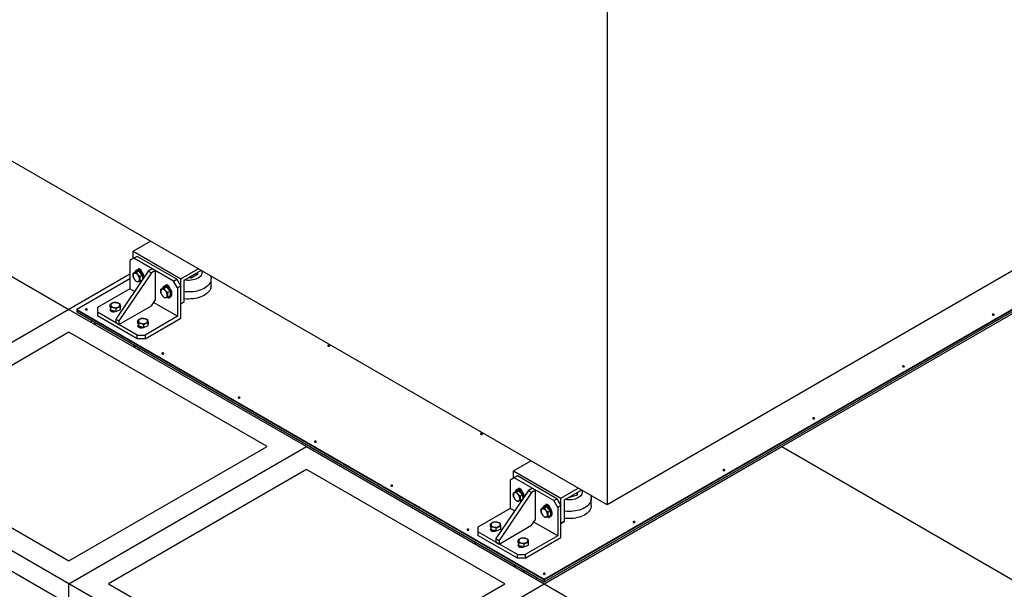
# Model space of a CAD drawing. Header units: millimetres. Extents: x 5 to 589, y 5 to 415.
# Tile 29 of 31: x 459 to 529, y 281 to 322. Entities that reach past the tile are written whole.
import ezdxf

# ---------------------------------------------------------------- set-up
doc = ezdxf.new("R2010")
doc.units = ezdxf.units.MM
doc.layers.add('TRAIT-FORT', color=4, linetype='Continuous', lineweight=25)

msp = doc.modelspace()

# ---------------------------------------------------------------- linework, layer by layer
at = {"layer": 'TRAIT-FORT', "color": 4, "linetype": 'Continuous', "lineweight": 25}
for p, q in [((501.079, 355.602), (501.079, 287.496)), ((501.079, 287.496), (458.441, 312.11)), ((445.682, 311.246), (462.653, 301.449)), ((467.235, 305.602), (468.475, 306.318)), ((467.235, 305.074), (467.235, 305.602)), ((467.235, 305.602), (470.629, 303.643)), ((467.518, 305.238), (467.291, 305.107)), ((470.346, 303.605), (467.518, 305.238)), ((532.321, 305.531), (501.079, 287.496)), ((467.291, 305.107), (467.008, 304.944)), ((467.008, 304.944), (467.008, 302.919)), ((470.12, 303.474), (467.291, 305.107)), ((496.594, 282.182), (535.739, 304.78)), ((496.594, 282.133), (535.739, 304.731)), ((496.594, 282.002), (535.739, 304.6)), ((467.008, 303.964), (462.653, 301.449)), ((468.31, 304.193), (465.99, 300.758)), ((468.536, 304.062), (466.216, 300.627)), ((467.409, 304.134), (467.24, 304.036)), ((467.639, 304.181), (467.409, 304.134)), ((467.496, 304.263), (467.439, 304.231)), ((467.639, 304.181), (467.469, 304.083)), ((467.716, 304.323), (467.634, 304.276)), ((467.889, 303.897), (467.639, 304.181)), ((467.889, 303.897), (467.719, 303.799)), ((467.772, 304.279), (467.772, 304.203)), ((467.841, 304.186), (467.812, 304.169)), ((467.889, 303.897), (467.907, 303.596)), ((468.592, 304.356), (468.31, 304.193)), ((468.31, 304.193), (468.536, 304.062)), ((468.819, 304.225), (468.536, 304.062)), ((468.592, 304.356), (468.819, 304.225)), ((468.819, 302.129), (468.819, 304.225)), ((470.629, 303.643), (471.869, 304.359)), ((472.095, 304.228), (470.855, 303.512)), ((471.864, 303.975), (471.374, 303.692)), ((471.374, 303.692), (471.374, 303.812)), ((471.864, 303.975), (471.864, 304.094)), ((467.008, 303.637), (463.218, 301.449)), ((467.872, 303.544), (467.739, 303.468)), ((469.619, 303.038), (469.389, 302.991)), ((469.475, 303.12), (469.419, 303.088)), ((469.619, 303.038), (469.449, 302.94)), ((469.695, 303.18), (469.614, 303.133)), ((469.869, 302.754), (469.619, 303.038)), ((469.752, 303.136), (469.752, 303.06)), ((469.821, 303.043), (469.791, 303.026)), ((470.12, 303.474), (470.346, 303.605)), ((470.403, 302.984), (470.12, 303.474)), ((470.346, 303.605), (470.629, 303.115)), ((470.629, 303.115), (470.403, 302.984)), ((470.629, 301.846), (470.629, 303.643)), ((470.629, 300.829), (470.629, 303.115)), ((470.855, 303.512), (470.855, 301.977)), ((471.374, 303.692), (471.21, 303.717)), ((472.795, 303.115), (472.795, 303.621)), ((467.008, 302.919), (464.689, 301.58)), ((467.326, 302.736), (467.008, 302.919)), ((469.389, 302.991), (469.219, 302.893)), ((469.869, 302.754), (469.699, 302.656)), ((469.889, 302.423), (469.719, 302.325)), ((469.859, 302.326), (469.915, 302.358)), ((469.869, 302.754), (469.889, 302.423)), ((470.403, 302.984), (470.403, 300.959)), ((465.599, 301.617), (465.599, 301.813)), ((466.216, 300.371), (468.536, 301.71)), ((466.325, 301.445), (466.325, 301.64)), ((468.536, 301.71), (468.819, 302.129)), ((470.403, 300.959), (468.694, 301.945)), ((470.629, 301.846), (470.855, 301.977)), ((470.855, 301.977), (470.629, 301.846)), ((462.653, 301.449), (445.682, 291.652)), ((462.653, 301.449), (479.623, 291.652)), ((463.218, 301.449), (496.594, 282.182)), ((463.218, 301.449), (463.218, 301.4)), ((463.218, 301.4), (496.594, 282.133)), ((463.218, 301.4), (463.218, 301.269)), ((463.218, 301.269), (496.594, 282.002)), ((464.689, 301.58), (464.689, 301.253)), ((467.518, 299.62), (464.689, 301.253)), ((464.689, 301.253), (464.689, 300.992)), ((467.518, 299.359), (464.689, 300.992)), ((465.599, 301.617), (465.651, 301.392)), ((465.651, 301.392), (465.651, 301.588)), ((465.651, 301.318), (465.651, 301.393)), ((466.014, 301.306), (465.651, 301.392)), ((465.762, 301.317), (465.717, 301.291)), ((465.762, 301.366), (465.762, 301.282)), ((466.014, 301.306), (466.014, 301.502)), ((466.014, 301.306), (466.325, 301.445)), ((470.403, 300.959), (468.083, 299.62)), ((513.564, 291.652), (530.535, 301.449)), ((464.336, 300.624), (464.209, 300.551)), ((464.491, 300.437), (464.491, 300.388)), ((465.99, 300.758), (466.216, 300.627)), ((465.99, 300.758), (465.99, 300.502)), ((465.99, 300.502), (466.216, 300.371)), ((466.216, 300.627), (466.216, 300.371)), ((467.579, 300.474), (467.579, 300.67)), ((467.579, 300.474), (467.631, 300.249)), ((467.631, 300.249), (467.631, 300.445)), ((467.631, 300.176), (467.631, 300.25)), ((467.994, 300.163), (467.631, 300.249)), ((467.742, 300.223), (467.742, 300.139)), ((467.994, 300.163), (467.994, 300.359)), ((467.994, 300.163), (468.305, 300.302)), ((468.083, 299.359), (470.629, 300.829)), ((468.305, 300.302), (468.305, 300.497)), ((462.653, 299.816), (448.511, 291.652)), ((476.795, 291.652), (462.653, 299.816)), ((467.518, 299.62), (468.083, 299.62)), ((467.518, 299.359), (467.518, 299.62)), ((467.742, 300.174), (467.697, 300.148)), ((468.083, 299.62), (468.083, 299.359)), ((467.32, 298.804), (467.376, 298.836)), ((467.376, 298.836), (467.374, 298.87)), ((467.376, 298.836), (467.404, 298.853)), ((467.376, 298.722), (467.376, 298.836)), ((468.083, 299.359), (467.518, 299.359)), ((467.32, 298.755), (467.32, 298.804)), ((467.659, 298.559), (467.659, 298.706)), ((462.653, 281.855), (445.682, 291.652)), ((448.511, 291.652), (462.653, 283.488)), ((462.653, 281.855), (479.623, 291.652)), ((462.653, 283.488), (476.795, 291.652)), ((479.623, 291.652), (496.594, 281.855)), ((496.594, 281.855), (513.564, 291.652)), ((513.564, 291.652), (530.535, 281.855)), ((494.388, 289.927), (495.628, 290.643)), ((462.653, 280.386), (445.682, 290.182)), ((479.623, 290.019), (465.481, 281.855)), ((493.765, 281.855), (479.623, 290.019)), ((494.388, 289.399), (494.388, 289.927)), ((494.388, 289.927), (497.782, 287.968)), ((494.444, 289.432), (494.161, 289.269)), ((494.161, 289.269), (494.161, 287.244)), ((494.67, 289.563), (494.444, 289.432)), ((497.273, 287.799), (494.444, 289.432)), ((497.499, 287.93), (494.67, 289.563)), ((495.462, 288.518), (493.143, 285.083)), ((495.689, 288.387), (493.369, 284.952)), ((494.562, 288.458), (494.392, 288.361)), ((494.792, 288.506), (494.562, 288.458)), ((494.648, 288.588), (494.592, 288.556)), ((494.792, 288.506), (494.622, 288.408)), ((494.868, 288.648), (494.787, 288.601)), ((495.042, 288.222), (494.792, 288.506)), ((494.925, 288.604), (494.925, 288.528)), ((494.994, 288.511), (494.964, 288.494)), ((495.745, 288.681), (495.462, 288.518)), ((495.462, 288.518), (495.689, 288.387)), ((495.972, 288.55), (495.689, 288.387)), ((495.745, 288.681), (495.972, 288.55)), ((495.972, 286.454), (495.972, 288.55)), ((497.782, 287.968), (499.022, 288.684)), ((499.248, 288.553), (498.008, 287.837)), ((498.946, 288.379), (498.932, 288.189)), ((498.932, 288.189), (498.932, 288.371)), ((495.042, 288.222), (494.872, 288.124)), ((495.025, 287.869), (494.892, 287.793)), ((495.042, 288.222), (495.06, 287.921)), ((497.273, 287.799), (497.499, 287.93)), ((497.555, 287.309), (497.273, 287.799)), ((497.499, 287.93), (497.782, 287.44)), ((497.782, 286.171), (497.782, 287.968)), ((498.008, 287.837), (498.008, 286.302)), ((498.318, 288.003), (498.305, 288.008)), ((498.932, 288.189), (498.318, 288.003)), ((498.318, 288.003), (498.318, 288.016)), ((499.947, 287.44), (499.947, 287.946)), ((494.161, 287.244), (491.842, 285.905)), ((494.479, 287.06), (494.161, 287.244)), ((496.542, 287.316), (496.372, 287.218)), ((496.772, 287.363), (496.542, 287.316)), ((496.628, 287.445), (496.572, 287.413)), ((496.772, 287.363), (496.602, 287.265)), ((496.848, 287.505), (496.767, 287.458)), ((497.021, 287.079), (496.772, 287.363)), ((497.021, 287.079), (496.852, 286.981)), ((496.905, 287.461), (496.905, 287.385)), ((496.974, 287.368), (496.944, 287.351)), ((497.021, 287.079), (497.042, 286.748)), ((497.782, 287.44), (497.555, 287.309)), ((497.555, 287.309), (497.555, 285.284)), ((497.782, 285.154), (497.782, 287.44)), ((495.689, 286.035), (495.972, 286.454)), ((497.555, 285.284), (495.847, 286.27)), ((497.042, 286.748), (496.872, 286.65)), ((497.012, 286.651), (497.068, 286.683)), ((497.782, 286.171), (498.008, 286.302)), ((498.008, 286.302), (497.782, 286.171)), ((491.842, 285.905), (491.842, 285.578)), ((494.67, 283.945), (491.842, 285.578)), ((491.842, 285.578), (491.842, 285.317)), ((492.752, 285.942), (492.752, 286.138)), ((492.752, 285.942), (492.804, 285.717)), ((492.804, 285.717), (492.804, 285.913)), ((492.804, 285.643), (492.804, 285.718)), ((493.167, 285.631), (492.804, 285.717)), ((492.915, 285.642), (492.87, 285.616)), ((492.915, 285.691), (492.915, 285.607)), ((493.167, 285.631), (493.167, 285.827)), ((493.167, 285.631), (493.478, 285.769)), ((493.369, 284.696), (495.689, 286.035)), ((493.478, 285.769), (493.478, 285.965)), ((491.644, 284.762), (491.644, 284.713)), ((494.67, 283.684), (491.842, 285.317)), ((493.143, 285.083), (493.369, 284.952)), ((493.143, 285.083), (493.143, 284.827)), ((493.143, 284.827), (493.369, 284.696)), ((493.369, 284.952), (493.369, 284.696)), ((494.732, 284.799), (494.732, 284.995)), ((494.732, 284.799), (494.784, 284.574)), ((494.784, 284.574), (494.784, 284.77)), ((497.555, 285.284), (495.236, 283.945)), ((495.236, 283.684), (497.782, 285.154)), ((495.458, 284.626), (495.458, 284.822)), ((494.784, 284.5), (494.784, 284.575)), ((495.147, 284.488), (494.784, 284.574)), ((494.895, 284.499), (494.85, 284.473)), ((494.895, 284.548), (494.895, 284.464)), ((495.147, 284.488), (495.147, 284.684)), ((495.147, 284.488), (495.458, 284.626)), ((494.67, 283.945), (495.236, 283.945)), ((494.67, 283.684), (494.67, 283.945)), ((495.236, 283.684), (494.67, 283.684)), ((495.236, 283.945), (495.236, 283.684)), ((494.472, 283.129), (494.529, 283.161)), ((494.472, 283.08), (494.472, 283.129)), ((494.529, 283.161), (494.527, 283.195)), ((494.557, 283.178), (494.529, 283.161)), ((494.529, 283.047), (494.529, 283.161)), ((495.095, 282.868), (495.095, 282.721)), ((495.18, 282.672), (495.18, 282.819)), ((495.986, 282.206), (496.113, 282.28)), ((496.594, 282.182), (496.594, 282.133)), ((496.594, 282.133), (496.594, 282.002)), ((479.623, 272.058), (462.653, 281.855)), ((462.653, 280.386), (462.653, 281.855)), ((465.481, 281.855), (479.623, 273.691)), ((479.623, 272.058), (496.594, 281.855)), ((479.623, 273.691), (493.765, 281.855)), ((496.594, 281.855), (513.564, 272.058))]:
    msp.add_line(p, q, dxfattribs=at)
at = {"layer": 'TRAIT-FORT', "color": 4, "linetype": 'Continuous', "lineweight": 25, "flags": 128}
for points in [[(467.589, 303.443), (467.626, 303.458), (467.655, 303.484), (467.676, 303.522), (467.687, 303.569), (467.689, 303.623), (467.68, 303.682), (467.662, 303.744), (467.636, 303.805), (467.601, 303.863), (467.561, 303.915), (467.516, 303.96), (467.468, 303.995), (467.421, 304.018), (467.375, 304.029), (467.333, 304.028), (467.296, 304.013), (467.267, 303.986), (467.246, 303.949), (467.235, 303.902), (467.233, 303.848), (467.242, 303.789), (467.26, 303.727), (467.286, 303.666), (467.321, 303.608), (467.361, 303.555), (467.406, 303.511), (467.454, 303.476), (467.501, 303.452), (467.547, 303.441), (467.589, 303.443)], [(467.97, 303.689), (467.965, 303.737), (467.95, 303.808), (467.926, 303.88), (467.893, 303.951), (467.853, 304.018), (467.806, 304.081), (467.755, 304.136), (467.701, 304.181), (467.645, 304.217), (467.59, 304.24), (467.537, 304.251), (467.488, 304.248), (467.444, 304.233), (467.407, 304.206), (467.379, 304.167), (467.359, 304.118), (467.355, 304.102)], [(468.022, 303.767), (468.022, 303.77), (468.007, 303.84), (467.983, 303.912), (467.95, 303.983), (467.91, 304.051), (467.863, 304.114), (467.812, 304.168), (467.757, 304.214), (467.702, 304.249), (467.646, 304.272), (467.593, 304.283), (467.544, 304.281), (467.501, 304.266), (467.496, 304.263)], [(467.876, 304.097), (467.863, 304.14), (467.836, 304.196), (467.8, 304.248), (467.759, 304.291), (467.716, 304.323), (467.672, 304.342), (467.631, 304.346), (467.596, 304.335), (467.569, 304.31), (467.555, 304.283)], [(472.743, 303.854), (472.755, 303.825), (472.781, 303.74), (472.794, 303.653), (472.792, 303.567), (472.776, 303.481), (472.746, 303.396), (472.703, 303.313), (472.646, 303.233), (472.577, 303.156), (472.496, 303.083), (472.403, 303.015), (472.299, 302.953), (472.186, 302.896), (472.064, 302.845), (471.934, 302.802), (471.798, 302.765), (471.657, 302.737), (471.511, 302.715), (471.363, 302.702), (471.213, 302.697), (471.063, 302.7), (470.915, 302.711), (470.855, 302.718)], [(472.127, 304.21), (472.129, 304.205), (472.149, 304.138), (472.154, 304.07), (472.145, 304.002), (472.122, 303.935), (472.084, 303.87), (472.033, 303.808), (471.969, 303.751), (471.894, 303.698), (471.808, 303.652), (471.712, 303.611), (471.609, 303.578), (471.5, 303.553), (471.385, 303.535), (471.268, 303.526), (471.15, 303.524), (471.033, 303.532), (470.918, 303.547), (470.917, 303.548)], [(469.95, 302.527), (469.945, 302.594), (469.93, 302.665), (469.906, 302.737), (469.873, 302.808), (469.833, 302.876), (469.786, 302.938), (469.735, 302.993), (469.681, 303.039), (469.625, 303.074), (469.57, 303.097), (469.517, 303.108), (469.467, 303.105), (469.424, 303.09), (469.387, 303.063), (469.359, 303.024), (469.339, 302.975), (469.335, 302.959)], [(470.007, 302.56), (470.002, 302.627), (469.987, 302.697), (469.963, 302.769), (469.93, 302.84), (469.889, 302.908), (469.843, 302.971), (469.792, 303.025), (469.737, 303.071), (469.681, 303.106), (469.626, 303.13), (469.573, 303.14), (469.524, 303.138), (469.48, 303.123), (469.475, 303.12)], [(469.856, 302.954), (469.842, 302.997), (469.815, 303.054), (469.78, 303.105), (469.739, 303.148), (469.695, 303.18), (469.652, 303.199), (469.611, 303.203), (469.575, 303.192), (469.548, 303.167), (469.535, 303.14)], [(472.795, 303.115), (472.792, 303.06), (472.776, 302.974), (472.746, 302.889), (472.703, 302.807), (472.646, 302.726), (472.577, 302.65), (472.496, 302.577), (472.403, 302.509), (472.299, 302.446), (472.186, 302.39), (472.064, 302.339), (471.934, 302.296), (471.798, 302.259), (471.657, 302.23), (471.511, 302.209), (471.363, 302.196), (471.213, 302.191), (471.063, 302.194), (470.915, 302.205), (470.855, 302.212)], [(472.795, 303.115), (472.792, 303.06), (472.776, 302.974), (472.746, 302.889), (472.703, 302.807), (472.646, 302.726), (472.577, 302.65), (472.496, 302.577), (472.403, 302.509), (472.299, 302.446), (472.186, 302.39), (472.064, 302.339), (471.934, 302.296), (471.798, 302.259), (471.657, 302.23), (471.511, 302.209), (471.363, 302.196), (471.213, 302.191), (471.063, 302.194), (470.915, 302.205), (470.855, 302.212)], [(469.569, 302.3), (469.606, 302.315), (469.635, 302.341), (469.656, 302.379), (469.667, 302.426), (469.669, 302.48), (469.66, 302.539), (469.642, 302.601), (469.615, 302.662), (469.581, 302.72), (469.54, 302.772), (469.495, 302.817), (469.448, 302.852), (469.401, 302.875), (469.355, 302.886), (469.313, 302.885), (469.276, 302.87), (469.247, 302.843), (469.226, 302.806), (469.215, 302.759), (469.213, 302.705), (469.222, 302.646), (469.24, 302.584), (469.266, 302.523), (469.301, 302.465), (469.341, 302.412), (469.386, 302.368), (469.434, 302.333), (469.481, 302.309), (469.527, 302.298), (469.569, 302.3)], [(469.706, 302.317), (469.735, 302.309), (469.786, 302.305), (469.833, 302.314), (469.873, 302.335), (469.906, 302.368), (469.93, 302.412), (469.945, 302.466), (469.95, 302.527)], [(466.282, 301.784), (466.266, 301.822), (466.237, 301.857), (466.196, 301.888), (466.144, 301.913), (466.085, 301.932), (466.02, 301.943), (465.953, 301.946), (465.886, 301.941), (465.822, 301.928), (465.765, 301.907), (465.716, 301.88), (465.678, 301.848), (465.652, 301.812), (465.64, 301.774), (465.642, 301.735), (465.658, 301.697), (465.687, 301.662), (465.728, 301.631), (465.78, 301.605), (465.839, 301.587), (465.904, 301.576), (465.971, 301.573), (466.038, 301.578), (466.102, 301.591), (466.159, 301.612), (466.208, 301.639), (466.246, 301.671), (466.272, 301.707), (466.284, 301.745), (466.282, 301.784)], [(469.677, 302.31), (469.695, 302.298), (469.739, 302.28), (469.78, 302.276), (469.815, 302.286), (469.842, 302.311), (469.848, 302.32)], [(463.945, 301.477), (463.923, 301.485), (463.897, 301.488), (463.871, 301.485), (463.849, 301.477), (463.834, 301.464), (463.829, 301.449), (463.834, 301.434), (463.849, 301.421), (463.871, 301.413), (463.897, 301.41), (463.923, 301.413), (463.945, 301.421), (463.96, 301.434), (463.965, 301.449), (463.96, 301.464), (463.945, 301.477)], [(465.626, 301.498), (465.613, 301.486), (465.589, 301.452), (465.58, 301.416), (465.589, 301.381), (465.613, 301.347), (465.651, 301.318), (465.7, 301.296), (465.758, 301.283), (465.82, 301.278), (465.883, 301.283), (465.94, 301.296), (465.982, 301.314)], [(528.697, 301.107), (528.675, 301.115), (528.649, 301.118), (528.623, 301.115), (528.601, 301.107), (528.586, 301.094), (528.581, 301.079), (528.586, 301.064), (528.601, 301.051), (528.623, 301.043), (528.649, 301.04), (528.675, 301.043), (528.697, 301.051), (528.712, 301.064), (528.717, 301.079), (528.712, 301.094), (528.697, 301.107)], [(464.508, 300.525), (464.495, 300.485), (464.491, 300.437)], [(467.606, 300.355), (467.593, 300.343), (467.569, 300.309), (467.56, 300.273), (467.569, 300.238), (467.593, 300.204), (467.631, 300.176), (467.68, 300.154), (467.738, 300.14), (467.8, 300.135), (467.863, 300.14), (467.92, 300.154), (467.962, 300.171)], [(468.262, 300.641), (468.246, 300.679), (468.217, 300.714), (468.176, 300.745), (468.124, 300.77), (468.065, 300.789), (468, 300.8), (467.933, 300.803), (467.866, 300.798), (467.802, 300.785), (467.745, 300.764), (467.696, 300.737), (467.658, 300.705), (467.632, 300.669), (467.62, 300.631), (467.622, 300.592), (467.638, 300.554), (467.667, 300.519), (467.708, 300.488), (467.759, 300.463), (467.819, 300.444), (467.884, 300.433), (467.951, 300.43), (468.018, 300.435), (468.082, 300.448), (468.139, 300.469), (468.188, 300.496), (468.226, 300.528), (468.252, 300.564), (468.264, 300.602), (468.262, 300.641)], [(467.32, 298.804), (467.315, 298.857), (467.303, 298.911)], [(481.255, 298.886), (481.233, 298.895), (481.207, 298.898), (481.181, 298.895), (481.159, 298.886), (481.144, 298.873), (481.139, 298.858), (481.144, 298.843), (481.159, 298.831), (481.181, 298.822), (481.207, 298.819), (481.233, 298.822), (481.255, 298.831), (481.27, 298.843), (481.275, 298.858), (481.27, 298.873), (481.255, 298.886)], [(469.395, 298.331), (469.373, 298.339), (469.347, 298.342), (469.321, 298.339), (469.299, 298.331), (469.284, 298.318), (469.279, 298.303), (469.284, 298.288), (469.299, 298.275), (469.321, 298.267), (469.347, 298.264), (469.373, 298.267), (469.395, 298.275), (469.409, 298.288), (469.415, 298.303), (469.409, 298.318), (469.395, 298.331)], [(522.286, 297.406), (522.264, 297.414), (522.238, 297.417), (522.212, 297.414), (522.19, 297.406), (522.175, 297.393), (522.17, 297.378), (522.175, 297.363), (522.19, 297.35), (522.212, 297.342), (522.238, 297.339), (522.264, 297.342), (522.286, 297.35), (522.301, 297.363), (522.306, 297.378), (522.301, 297.393), (522.286, 297.406)], [(474.844, 295.185), (474.822, 295.194), (474.796, 295.197), (474.77, 295.194), (474.748, 295.185), (474.733, 295.172), (474.728, 295.157), (474.733, 295.142), (474.748, 295.13), (474.77, 295.121), (474.796, 295.118), (474.822, 295.121), (474.844, 295.13), (474.859, 295.142), (474.864, 295.157), (474.859, 295.172), (474.844, 295.185)], [(515.875, 293.705), (515.853, 293.713), (515.827, 293.716), (515.801, 293.713), (515.779, 293.705), (515.764, 293.692), (515.759, 293.677), (515.764, 293.662), (515.779, 293.649), (515.801, 293.641), (515.827, 293.638), (515.853, 293.641), (515.875, 293.649), (515.89, 293.662), (515.895, 293.677), (515.89, 293.692), (515.875, 293.705)], [(492.154, 292.594), (492.132, 292.603), (492.106, 292.606), (492.08, 292.603), (492.058, 292.594), (492.043, 292.582), (492.038, 292.567), (492.043, 292.552), (492.058, 292.539), (492.08, 292.53), (492.106, 292.527), (492.132, 292.53), (492.154, 292.539), (492.169, 292.552), (492.174, 292.567), (492.169, 292.582), (492.154, 292.594)], [(480.294, 292.039), (480.271, 292.048), (480.245, 292.051), (480.219, 292.048), (480.197, 292.039), (480.183, 292.026), (480.177, 292.011), (480.183, 291.996), (480.197, 291.984), (480.219, 291.975), (480.245, 291.972), (480.271, 291.975), (480.294, 291.984), (480.308, 291.996), (480.313, 292.011), (480.308, 292.026), (480.294, 292.039)], [(509.464, 290.004), (509.442, 290.012), (509.416, 290.015), (509.39, 290.012), (509.368, 290.004), (509.353, 289.991), (509.348, 289.976), (509.353, 289.961), (509.368, 289.948), (509.39, 289.94), (509.416, 289.937), (509.442, 289.94), (509.464, 289.948), (509.479, 289.961), (509.484, 289.976), (509.479, 289.991), (509.464, 290.004)], [(485.743, 288.893), (485.721, 288.902), (485.695, 288.905), (485.669, 288.902), (485.647, 288.893), (485.632, 288.881), (485.627, 288.866), (485.632, 288.85), (485.647, 288.838), (485.669, 288.829), (485.695, 288.826), (485.721, 288.829), (485.743, 288.838), (485.758, 288.85), (485.763, 288.866), (485.758, 288.881), (485.743, 288.893)], [(494.742, 287.768), (494.779, 287.782), (494.808, 287.809), (494.829, 287.847), (494.84, 287.894), (494.842, 287.948), (494.833, 288.007), (494.815, 288.068), (494.788, 288.13), (494.754, 288.188), (494.713, 288.24), (494.668, 288.285), (494.621, 288.32), (494.574, 288.343), (494.528, 288.354), (494.486, 288.353), (494.449, 288.338), (494.42, 288.311), (494.399, 288.274), (494.388, 288.227), (494.386, 288.173), (494.395, 288.113), (494.413, 288.052), (494.439, 287.991), (494.474, 287.933), (494.514, 287.88), (494.559, 287.836), (494.607, 287.801), (494.654, 287.777), (494.7, 287.766), (494.742, 287.768)], [(495.123, 288.014), (495.118, 288.062), (495.103, 288.133), (495.079, 288.205), (495.046, 288.276), (495.006, 288.343), (494.959, 288.406), (494.908, 288.461), (494.854, 288.506), (494.798, 288.542), (494.743, 288.565), (494.69, 288.576), (494.64, 288.573), (494.597, 288.558), (494.56, 288.531), (494.532, 288.492), (494.512, 288.443), (494.508, 288.427)], [(495.175, 288.092), (495.175, 288.095), (495.16, 288.165), (495.136, 288.237), (495.103, 288.308), (495.062, 288.376), (495.016, 288.438), (494.965, 288.493), (494.91, 288.539), (494.854, 288.574), (494.799, 288.597), (494.746, 288.608), (494.697, 288.606), (494.653, 288.591), (494.648, 288.588)], [(495.029, 288.422), (495.015, 288.465), (494.988, 288.521), (494.953, 288.573), (494.912, 288.616), (494.868, 288.648), (494.825, 288.667), (494.784, 288.671), (494.748, 288.66), (494.721, 288.635), (494.708, 288.608)], [(499.28, 288.534), (499.298, 288.48), (499.307, 288.412), (499.302, 288.343), (499.282, 288.276), (499.248, 288.211), (499.2, 288.148), (499.139, 288.09), (499.067, 288.036), (498.983, 287.988), (498.89, 287.946), (498.788, 287.911), (498.68, 287.883), (498.567, 287.864), (498.451, 287.852), (498.333, 287.849), (498.215, 287.854), (498.099, 287.868), (498.07, 287.873)], [(499.895, 288.179), (499.908, 288.15), (499.934, 288.065), (499.946, 287.978), (499.945, 287.892), (499.929, 287.806), (499.899, 287.721), (499.856, 287.638), (499.799, 287.558), (499.73, 287.481), (499.648, 287.408), (499.555, 287.34), (499.452, 287.278), (499.339, 287.221), (499.217, 287.17), (499.087, 287.127), (498.951, 287.09), (498.81, 287.061), (498.664, 287.04), (498.516, 287.027), (498.366, 287.022), (498.216, 287.025), (498.068, 287.036), (498.008, 287.043)], [(496.722, 286.625), (496.759, 286.64), (496.788, 286.666), (496.809, 286.704), (496.82, 286.751), (496.822, 286.805), (496.813, 286.864), (496.795, 286.926), (496.768, 286.987), (496.734, 287.045), (496.693, 287.097), (496.648, 287.142), (496.601, 287.177), (496.553, 287.2), (496.508, 287.211), (496.466, 287.21), (496.429, 287.195), (496.4, 287.168), (496.379, 287.131), (496.368, 287.084), (496.366, 287.03), (496.374, 286.97), (496.392, 286.909), (496.419, 286.848), (496.454, 286.79), (496.494, 286.737), (496.539, 286.693), (496.586, 286.658), (496.634, 286.634), (496.68, 286.623), (496.722, 286.625)], [(497.103, 286.852), (497.098, 286.919), (497.083, 286.99), (497.059, 287.062), (497.026, 287.133), (496.986, 287.2), (496.939, 287.263), (496.888, 287.318), (496.834, 287.363), (496.778, 287.399), (496.723, 287.422), (496.669, 287.433), (496.62, 287.43), (496.577, 287.415), (496.54, 287.388), (496.511, 287.349), (496.492, 287.3), (496.488, 287.284)], [(497.159, 286.885), (497.154, 286.952), (497.14, 287.022), (497.115, 287.094), (497.083, 287.165), (497.042, 287.233), (496.996, 287.295), (496.944, 287.35), (496.89, 287.396), (496.834, 287.431), (496.779, 287.454), (496.726, 287.465), (496.677, 287.463), (496.633, 287.448), (496.628, 287.445)], [(497.009, 287.279), (496.995, 287.322), (496.968, 287.378), (496.933, 287.43), (496.892, 287.473), (496.848, 287.505), (496.804, 287.524), (496.763, 287.528), (496.728, 287.517), (496.701, 287.492), (496.688, 287.465)], [(499.947, 287.44), (499.945, 287.385), (499.929, 287.299), (499.899, 287.214), (499.856, 287.132), (499.799, 287.051), (499.73, 286.975), (499.648, 286.902), (499.555, 286.834), (499.452, 286.771), (499.339, 286.714), (499.217, 286.664), (499.087, 286.62), (498.951, 286.584), (498.81, 286.555), (498.664, 286.534), (498.516, 286.521), (498.366, 286.516), (498.216, 286.519), (498.068, 286.53), (498.008, 286.537)], [(499.947, 287.44), (499.945, 287.385), (499.929, 287.299), (499.899, 287.214), (499.856, 287.132), (499.799, 287.051), (499.73, 286.975), (499.648, 286.902), (499.555, 286.834), (499.452, 286.771), (499.339, 286.714), (499.217, 286.664), (499.087, 286.62), (498.951, 286.584), (498.81, 286.555), (498.664, 286.534), (498.516, 286.521), (498.366, 286.516), (498.216, 286.519), (498.068, 286.53), (498.008, 286.537)], [(493.435, 286.109), (493.419, 286.147), (493.39, 286.182), (493.349, 286.213), (493.297, 286.238), (493.238, 286.257), (493.173, 286.268), (493.106, 286.271), (493.039, 286.266), (492.975, 286.252), (492.918, 286.232), (492.869, 286.205), (492.831, 286.173), (492.805, 286.137), (492.793, 286.099), (492.795, 286.06), (492.811, 286.022), (492.84, 285.987), (492.881, 285.956), (492.932, 285.93), (492.992, 285.912), (493.057, 285.901), (493.124, 285.898), (493.191, 285.903), (493.255, 285.916), (493.312, 285.937), (493.361, 285.964), (493.399, 285.996), (493.425, 286.032), (493.437, 286.07), (493.435, 286.109)], [(496.83, 286.635), (496.848, 286.623), (496.892, 286.605), (496.933, 286.601), (496.968, 286.611), (496.995, 286.636), (497, 286.645)], [(496.859, 286.642), (496.888, 286.634), (496.939, 286.63), (496.986, 286.639), (497.026, 286.66), (497.059, 286.693), (497.083, 286.737), (497.098, 286.791), (497.103, 286.852)], [(503.053, 286.303), (503.031, 286.311), (503.005, 286.314), (502.979, 286.311), (502.957, 286.303), (502.942, 286.29), (502.937, 286.275), (502.942, 286.26), (502.957, 286.247), (502.979, 286.239), (503.005, 286.236), (503.031, 286.239), (503.053, 286.247), (503.068, 286.26), (503.073, 286.275), (503.068, 286.29), (503.053, 286.303)], [(491.192, 285.747), (491.17, 285.756), (491.144, 285.759), (491.118, 285.756), (491.096, 285.747), (491.082, 285.735), (491.076, 285.72), (491.082, 285.705), (491.096, 285.692), (491.118, 285.683), (491.144, 285.68), (491.17, 285.683), (491.192, 285.692), (491.207, 285.705), (491.212, 285.72), (491.207, 285.735), (491.192, 285.747)], [(492.779, 285.823), (492.766, 285.811), (492.742, 285.777), (492.733, 285.741), (492.742, 285.706), (492.766, 285.672), (492.804, 285.643), (492.853, 285.621), (492.911, 285.608), (492.973, 285.603), (493.036, 285.608), (493.093, 285.621), (493.135, 285.639)], [(491.661, 284.85), (491.648, 284.81), (491.644, 284.762)], [(495.415, 284.966), (495.399, 285.004), (495.37, 285.039), (495.329, 285.07), (495.277, 285.095), (495.218, 285.114), (495.153, 285.125), (495.086, 285.128), (495.019, 285.123), (494.955, 285.11), (494.898, 285.089), (494.849, 285.062), (494.811, 285.03), (494.785, 284.994), (494.773, 284.956), (494.775, 284.917), (494.79, 284.879), (494.82, 284.844), (494.861, 284.813), (494.912, 284.787), (494.972, 284.769), (495.037, 284.758), (495.104, 284.755), (495.171, 284.76), (495.234, 284.773), (495.292, 284.794), (495.341, 284.821), (495.379, 284.853), (495.405, 284.889), (495.417, 284.927), (495.415, 284.966)], [(494.759, 284.68), (494.745, 284.668), (494.721, 284.634), (494.713, 284.598), (494.721, 284.563), (494.745, 284.529), (494.784, 284.5), (494.833, 284.478), (494.891, 284.465), (494.953, 284.46), (495.015, 284.465), (495.073, 284.478), (495.114, 284.496)], [(494.472, 283.129), (494.468, 283.182), (494.456, 283.236)], [(496.642, 282.601), (496.62, 282.61), (496.594, 282.613), (496.568, 282.61), (496.546, 282.601), (496.531, 282.589), (496.526, 282.574), (496.531, 282.559), (496.546, 282.546), (496.568, 282.537), (496.594, 282.534), (496.62, 282.537), (496.642, 282.546), (496.657, 282.559), (496.662, 282.574), (496.657, 282.589), (496.642, 282.601)]]:
    msp.add_lwpolyline(points, dxfattribs=at)
at = {"layer": 'TRAIT-FORT', "color": 4, "linetype": 'Continuous', "lineweight": 25}
for centre, radius, start, end in [((467.804, 303.594), 0.177, 233.03483, 264.51623), ((467.799, 303.672), 0.224, 251.08735, 272.09858), ((469.788, 302.537), 0.22, 305.501, 5.81118), ((466.255, 301.58), 0.0875, 322.60886, 37.39114), ((463.897, 301.344), 0.0965, 56.60537, 123.39463), ((528.649, 300.974), 0.0965, 56.60537, 123.39463), ((468.235, 300.437), 0.0875, 322.60886, 37.39114), ((481.207, 298.753), 0.0965, 56.60537, 123.39463), ((469.347, 298.198), 0.0965, 56.60537, 123.39463), ((522.238, 297.273), 0.0965, 56.60537, 123.39463), ((474.796, 295.052), 0.0965, 56.60537, 123.39463), ((515.827, 293.572), 0.0965, 56.60537, 123.39463), ((492.106, 292.461), 0.0965, 56.60537, 123.39463), ((480.245, 291.906), 0.0965, 56.60537, 123.39463), ((509.416, 289.871), 0.0965, 56.60537, 123.39463), ((485.695, 288.76), 0.0965, 56.60537, 123.39463), ((494.956, 287.919), 0.177, 233.03483, 264.51623), ((494.951, 287.997), 0.224, 251.08735, 272.09858), ((496.941, 286.862), 0.22, 305.501, 5.81118), ((503.005, 286.17), 0.0965, 56.60537, 123.39463), ((491.144, 285.615), 0.0965, 56.60537, 123.39463), ((493.408, 285.905), 0.0875, 322.60886, 37.39114), ((495.388, 284.762), 0.0875, 322.60886, 37.39114), ((496.594, 282.469), 0.0965, 56.60537, 123.39463)]:
    msp.add_arc(centre, radius, start, end, dxfattribs=at)
for points, knots in [([(467.26, 303.704), (467.252, 303.729), (467.236, 303.78), (467.226, 303.864), (467.228, 303.95), (467.236, 304.007), (467.24, 304.036)], [0, 0, 0, 0, 0.264605, 0.534948, 0.765343, 1, 1, 1, 1]), ([(467.469, 304.083), (467.431, 304.072), (467.369, 304.054), (467.3, 304.04), (467.263, 304.036), (467.245, 304.036), (467.24, 304.036)], [0, 0, 0, 0, 0.385549, 0.637642, 0.896546, 1, 1, 1, 1]), ([(467.719, 303.799), (467.691, 303.82), (467.635, 303.863), (467.565, 303.934), (467.51, 304.008), (467.483, 304.058), (467.469, 304.083)], [0, 0, 0, 0, 0.264605, 0.534948, 0.765343, 1, 1, 1, 1]), ([(467.719, 303.799), (467.715, 303.767), (467.706, 303.701), (467.706, 303.613), (467.718, 303.534), (467.732, 303.49), (467.739, 303.468)], [0, 0, 0, 0, 0.2646049, 0.5349477, 0.7653431, 1, 1, 1, 1]), ([(467.26, 303.704), (467.275, 303.676), (467.306, 303.619), (467.367, 303.543), (467.436, 303.476), (467.485, 303.439), (467.51, 303.42)], [0, 0, 0, 0, 0.264605, 0.534948, 0.765343, 1, 1, 1, 1]), ([(467.739, 303.468), (467.701, 303.457), (467.639, 303.439), (467.57, 303.425), (467.533, 303.421), (467.515, 303.42), (467.51, 303.42)], [0, 0, 0, 0, 0.385549, 0.637642, 0.896546, 1, 1, 1, 1]), ([(469.24, 302.561), (469.232, 302.586), (469.216, 302.637), (469.206, 302.721), (469.207, 302.807), (469.215, 302.864), (469.219, 302.893)], [0, 0, 0, 0, 0.264605, 0.534948, 0.765343, 1, 1, 1, 1]), ([(469.449, 302.94), (469.411, 302.929), (469.349, 302.911), (469.28, 302.897), (469.243, 302.893), (469.225, 302.893), (469.219, 302.893)], [0, 0, 0, 0, 0.385549, 0.637642, 0.896546, 1, 1, 1, 1]), ([(469.24, 302.561), (469.255, 302.533), (469.286, 302.476), (469.347, 302.4), (469.416, 302.333), (469.465, 302.296), (469.489, 302.277)], [0, 0, 0, 0, 0.264605, 0.534948, 0.765343, 1, 1, 1, 1]), ([(469.699, 302.656), (469.671, 302.677), (469.615, 302.72), (469.545, 302.791), (469.49, 302.865), (469.463, 302.915), (469.449, 302.94)], [0, 0, 0, 0, 0.264605, 0.534948, 0.765343, 1, 1, 1, 1]), ([(469.719, 302.325), (469.681, 302.314), (469.619, 302.296), (469.55, 302.282), (469.513, 302.278), (469.495, 302.277), (469.489, 302.277)], [0, 0, 0, 0, 0.385549, 0.637642, 0.896546, 1, 1, 1, 1]), ([(469.699, 302.656), (469.695, 302.624), (469.686, 302.558), (469.686, 302.47), (469.698, 302.391), (469.712, 302.347), (469.719, 302.325)], [0, 0, 0, 0, 0.2646049, 0.5349477, 0.7653431, 1, 1, 1, 1]), ([(465.91, 301.951), (465.883, 301.946), (465.828, 301.937), (465.747, 301.906), (465.67, 301.864), (465.623, 301.83), (465.599, 301.813)], [0, 0, 0, 0, 0.2646049, 0.5349477, 0.7653431, 1, 1, 1, 1]), ([(465.599, 301.813), (465.605, 301.794), (465.616, 301.763), (465.632, 301.693), (465.643, 301.636), (465.649, 301.599), (465.651, 301.588)], [0, 0, 0, 0, 0.385549, 0.637642, 0.896546, 1, 1, 1, 1]), ([(465.91, 301.951), (465.941, 301.951), (466.005, 301.95), (466.099, 301.933), (466.19, 301.904), (466.245, 301.878), (466.273, 301.865)], [0, 0, 0, 0, 0.2646049, 0.5349477, 0.7653431, 1, 1, 1, 1]), ([(466.014, 301.502), (466.041, 301.521), (466.096, 301.56), (466.176, 301.601), (466.254, 301.628), (466.301, 301.636), (466.325, 301.64)], [0, 0, 0, 0, 0.264605, 0.534948, 0.765343, 1, 1, 1, 1]), ([(466.273, 301.865), (466.279, 301.846), (466.29, 301.815), (466.306, 301.745), (466.317, 301.688), (466.323, 301.651), (466.325, 301.64)], [0, 0, 0, 0, 0.3855495, 0.6376419, 0.8965462, 1, 1, 1, 1]), ([(466.014, 301.502), (465.983, 301.517), (465.919, 301.546), (465.824, 301.574), (465.734, 301.588), (465.679, 301.588), (465.651, 301.588)], [0, 0, 0, 0, 0.264605, 0.534948, 0.765343, 1, 1, 1, 1]), ([(467.89, 300.808), (467.863, 300.803), (467.808, 300.794), (467.727, 300.763), (467.65, 300.721), (467.603, 300.687), (467.579, 300.67)], [0, 0, 0, 0, 0.2646049, 0.5349477, 0.7653431, 1, 1, 1, 1]), ([(467.579, 300.67), (467.585, 300.651), (467.596, 300.62), (467.612, 300.55), (467.623, 300.493), (467.629, 300.456), (467.631, 300.445)], [0, 0, 0, 0, 0.385549, 0.637642, 0.896546, 1, 1, 1, 1]), ([(467.994, 300.359), (467.962, 300.374), (467.899, 300.403), (467.804, 300.431), (467.714, 300.445), (467.659, 300.445), (467.631, 300.445)], [0, 0, 0, 0, 0.264605, 0.534948, 0.765343, 1, 1, 1, 1]), ([(467.89, 300.808), (467.921, 300.808), (467.985, 300.807), (468.079, 300.79), (468.17, 300.761), (468.225, 300.735), (468.253, 300.722)], [0, 0, 0, 0, 0.2646049, 0.5349477, 0.7653431, 1, 1, 1, 1]), ([(467.994, 300.359), (468.021, 300.378), (468.075, 300.417), (468.156, 300.458), (468.234, 300.485), (468.281, 300.493), (468.305, 300.497)], [0, 0, 0, 0, 0.264605, 0.534948, 0.765343, 1, 1, 1, 1]), ([(468.253, 300.722), (468.259, 300.703), (468.27, 300.672), (468.286, 300.602), (468.297, 300.545), (468.303, 300.508), (468.305, 300.497)], [0, 0, 0, 0, 0.3855495, 0.6376419, 0.8965462, 1, 1, 1, 1]), ([(494.413, 288.029), (494.405, 288.054), (494.389, 288.105), (494.379, 288.189), (494.38, 288.275), (494.388, 288.332), (494.392, 288.361)], [0, 0, 0, 0, 0.2646049, 0.5349477, 0.7653431, 1, 1, 1, 1]), ([(494.622, 288.408), (494.584, 288.397), (494.522, 288.379), (494.453, 288.365), (494.416, 288.361), (494.398, 288.361), (494.392, 288.361)], [0, 0, 0, 0, 0.385549, 0.637642, 0.896546, 1, 1, 1, 1]), ([(494.872, 288.124), (494.844, 288.145), (494.788, 288.188), (494.718, 288.259), (494.663, 288.333), (494.636, 288.383), (494.622, 288.408)], [0, 0, 0, 0, 0.264605, 0.534948, 0.765343, 1, 1, 1, 1]), ([(494.413, 288.029), (494.428, 288.001), (494.459, 287.944), (494.52, 287.867), (494.589, 287.801), (494.638, 287.764), (494.662, 287.745)], [0, 0, 0, 0, 0.264605, 0.534948, 0.765343, 1, 1, 1, 1]), ([(494.892, 287.793), (494.854, 287.782), (494.792, 287.764), (494.723, 287.75), (494.686, 287.746), (494.668, 287.745), (494.662, 287.745)], [0, 0, 0, 0, 0.385549, 0.637642, 0.896546, 1, 1, 1, 1]), ([(494.872, 288.124), (494.868, 288.092), (494.859, 288.026), (494.859, 287.938), (494.871, 287.859), (494.885, 287.815), (494.892, 287.793)], [0, 0, 0, 0, 0.264605, 0.534948, 0.765343, 1, 1, 1, 1]), ([(496.392, 286.886), (496.385, 286.911), (496.368, 286.962), (496.359, 287.046), (496.36, 287.132), (496.368, 287.189), (496.372, 287.218)], [0, 0, 0, 0, 0.2646049, 0.5349477, 0.7653431, 1, 1, 1, 1]), ([(496.602, 287.265), (496.564, 287.254), (496.502, 287.236), (496.433, 287.222), (496.396, 287.218), (496.377, 287.218), (496.372, 287.218)], [0, 0, 0, 0, 0.385549, 0.637642, 0.896546, 1, 1, 1, 1]), ([(496.392, 286.886), (496.408, 286.858), (496.439, 286.801), (496.5, 286.725), (496.568, 286.658), (496.618, 286.621), (496.642, 286.602)], [0, 0, 0, 0, 0.264605, 0.534948, 0.765343, 1, 1, 1, 1]), ([(496.852, 286.981), (496.824, 287.002), (496.768, 287.045), (496.698, 287.116), (496.643, 287.19), (496.616, 287.24), (496.602, 287.265)], [0, 0, 0, 0, 0.264605, 0.534948, 0.765343, 1, 1, 1, 1]), ([(496.852, 286.981), (496.847, 286.949), (496.838, 286.883), (496.839, 286.795), (496.851, 286.716), (496.865, 286.672), (496.872, 286.65)], [0, 0, 0, 0, 0.264605, 0.534948, 0.765343, 1, 1, 1, 1]), ([(493.063, 286.276), (493.036, 286.271), (492.981, 286.262), (492.9, 286.231), (492.823, 286.189), (492.776, 286.155), (492.752, 286.138)], [0, 0, 0, 0, 0.264605, 0.534948, 0.765343, 1, 1, 1, 1]), ([(493.063, 286.276), (493.094, 286.276), (493.158, 286.275), (493.252, 286.258), (493.343, 286.229), (493.398, 286.203), (493.426, 286.19)], [0, 0, 0, 0, 0.264605, 0.534948, 0.765343, 1, 1, 1, 1]), ([(493.426, 286.19), (493.432, 286.171), (493.443, 286.14), (493.459, 286.07), (493.47, 286.013), (493.476, 285.976), (493.478, 285.965)], [0, 0, 0, 0, 0.385549, 0.637642, 0.896546, 1, 1, 1, 1]), ([(496.872, 286.65), (496.834, 286.639), (496.772, 286.621), (496.703, 286.607), (496.666, 286.603), (496.648, 286.602), (496.642, 286.602)], [0, 0, 0, 0, 0.385549, 0.637642, 0.896546, 1, 1, 1, 1]), ([(492.752, 286.138), (492.758, 286.119), (492.769, 286.088), (492.785, 286.018), (492.796, 285.961), (492.802, 285.924), (492.804, 285.913)], [0, 0, 0, 0, 0.385549, 0.637642, 0.896546, 1, 1, 1, 1]), ([(493.167, 285.827), (493.135, 285.842), (493.072, 285.871), (492.977, 285.899), (492.887, 285.913), (492.832, 285.913), (492.804, 285.913)], [0, 0, 0, 0, 0.264605, 0.534948, 0.765343, 1, 1, 1, 1]), ([(493.167, 285.827), (493.194, 285.846), (493.248, 285.885), (493.329, 285.926), (493.407, 285.953), (493.454, 285.961), (493.478, 285.965)], [0, 0, 0, 0, 0.264605, 0.534948, 0.765343, 1, 1, 1, 1]), ([(495.043, 285.133), (495.016, 285.128), (494.961, 285.119), (494.88, 285.088), (494.803, 285.046), (494.756, 285.012), (494.732, 284.995)], [0, 0, 0, 0, 0.264605, 0.534948, 0.765343, 1, 1, 1, 1]), ([(494.732, 284.995), (494.738, 284.976), (494.749, 284.945), (494.765, 284.875), (494.776, 284.818), (494.782, 284.781), (494.784, 284.77)], [0, 0, 0, 0, 0.385549, 0.637642, 0.896546, 1, 1, 1, 1]), ([(495.147, 284.684), (495.115, 284.699), (495.052, 284.728), (494.957, 284.756), (494.867, 284.77), (494.812, 284.77), (494.784, 284.77)], [0, 0, 0, 0, 0.264605, 0.534948, 0.765343, 1, 1, 1, 1]), ([(495.043, 285.133), (495.074, 285.133), (495.138, 285.132), (495.232, 285.115), (495.322, 285.086), (495.378, 285.06), (495.406, 285.047)], [0, 0, 0, 0, 0.264605, 0.534948, 0.765343, 1, 1, 1, 1]), ([(495.147, 284.684), (495.174, 284.703), (495.228, 284.742), (495.309, 284.783), (495.386, 284.81), (495.434, 284.818), (495.458, 284.822)], [0, 0, 0, 0, 0.264605, 0.534948, 0.765343, 1, 1, 1, 1]), ([(495.406, 285.047), (495.412, 285.028), (495.423, 284.997), (495.439, 284.927), (495.45, 284.87), (495.456, 284.833), (495.458, 284.822)], [0, 0, 0, 0, 0.385549, 0.637642, 0.896546, 1, 1, 1, 1])]:
    msp.add_open_spline(points, degree=3, knots=knots, dxfattribs=at)

doc.saveas('drawing.dxf')
